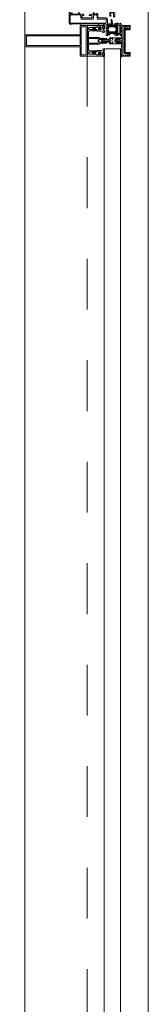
# Model space of a CAD drawing. Header units: millimetres. Extents: x -46954 to 169732, y -26853 to 94136.
# Tile 139 of 174: x 31087 to 31298, y 78585 to 80202. Entities that reach past the tile are written whole.
import ezdxf

# ---------------------------------------------------------------- set-up
doc = ezdxf.new("R2010")
doc.units = ezdxf.units.MM
doc.header["$LTSCALE"] = 400
doc.linetypes.add('STYLE_01', pattern=[0.416641, 0.208282, -0.208359])
doc.layers.add('mat-glas', color=140, linetype='Continuous', lineweight=15)
doc.layers.add('None', color=7, linetype='Continuous', lineweight=9)
doc.styles.get("Standard").update_dxf_attribs({"font": 'arial.ttf'})

# ---------------------------------------------------------------- blocks, each defined once
blk = doc.blocks.new('30010-0')
at = {"layer": 'None', "color": 8, "linetype": 'Continuous', "lineweight": 5}
for p, q in [((3, 20), (3, 22)), ((3, 11), (3, 18)), ((4, 6), (4, 22)), ((5, 6), (5, 22)), ((6, 18), (6, 22)), ((7, 20), (7, 22)), ((8, 21), (8, 22)), ((12, 21), (12, 22)), ((13, 20), (13, 22)), ((14, 6), (14, 22)), ((15, 6), (15, 22)), ((16, 6), (16, 22)), ((17, 20), (17, 22)), ((17, 13), (17, 17)), ((3, 6), (3, 9)), ((6, 6), (6, 11)), ((8, 6), (8, 7)), ((12, 6), (12, 7)), ((13, 6), (13, 8)), ((17, 6), (17, 9)), ((18, 14), (18, 16)), ((19, 14), (19, 16)), ((20, 14), (20, 16)), ((21, 14), (21, 16)), ((22, 15), (22, 16)), ((23, 15), (23, 16)), ((24, 14), (24, 16)), ((25, 15), (25, 16))]:
    blk.add_line(p, q, dxfattribs=at)
at = {"layer": 'None', "color": 8, "linetype": 'Continuous', "lineweight": 5, "flags": 128}
for points in [[(20, 22), (27, 22), (28, 23), (29, 24), (29, 37), (30, 38), (34, 38), (35, 38), (36, 39), (36, 39), (36, 40), (36, 40), (36, 40), (35, 40), (35, 40), (35, 43), (36, 44), (37, 44), (38, 45), (37, 45), (35, 45), (35, 50), (34, 52), (33, 52), (33, 48), (32, 47), (30, 47), (29, 48), (29, 63), (30, 64), (32, 64), (33, 63), (33, 61), (34, 61), (35, 62), (35, 68), (37, 68), (38, 69), (37, 70), (35, 70), (35, 80), (36, 80), (36, 80), (37, 80), (37, 81), (35, 81), (35, 83), (50, 83), (50, 81), (49, 81), (49, 80), (49, 80), (50, 80), (50, 79), (51, 79), (51, 79), (52, 79), (52, 80), (51, 80), (51, 81), (52, 81), (52, 83), (54, 83), (54, 81), (54, 81), (54, 80), (54, 80), (54, 79), (54, 79), (55, 79), (55, 83), (55, 84), (54, 85), (20, 85), (19, 84), (18, 83), (18, 82), (19, 82), (19, 66), (18, 66), (18, 65), (19, 65), (19, 37), (18, 37), (18, 36), (19, 36), (19, 25), (18, 24), (1, 24), (0, 24), (0, 22), (0, 22), (1, 21), (1, 21), (1, 18), (2, 18), (2, 18), (3, 19), (3, 20), (3, 20), (3, 20), (3, 20), (2, 20), (2, 20), (2, 22), (1, 22), (2, 22), (8, 22), (8, 23), (9, 22), (9, 22), (9, 22), (7, 21), (6, 20), (7, 20), (10, 21), (13, 20), (14, 20), (13, 21), (12, 21), (12, 21), (11, 22), (11, 22), (11, 22), (12, 23), (12, 22), (19, 22), (19, 22), (18, 22), (18, 20), (18, 20), (18, 20), (17, 20), (17, 20), (17, 20), (17, 19), (18, 18), (18, 18), (19, 18), (20, 21), (20, 21), (20, 22)], [(27, 65), (27, 46), (28, 45), (33, 45), (34, 44), (34, 40), (33, 39), (28, 39), (27, 38), (27, 25), (26, 24), (21, 24), (20, 25), (20, 82), (21, 83), (33, 83), (34, 82), (34, 67), (33, 66), (28, 66)], [(9, 7), (9, 7), (8, 6), (2, 6), (2, 8), (2, 9), (3, 9), (3, 9), (3, 9), (3, 10), (3, 11), (3, 18), (3, 19), (3, 20), (3, 20), (3, 20), (3, 20), (2, 20), (2, 20), (2, 22), (8, 22), (9, 22), (9, 22), (7, 20), (6, 19), (6, 18), (6, 11), (6, 9), (7, 8), (7, 6)], [(17, 5), (17, 2), (3, 2), (3, 5)]]:
    blk.add_lwpolyline(points, close=True, dxfattribs=at)
for points in [[(12, 7), (12, 6), (18, 6), (18, 8), (18, 9), (18, 9), (17, 9), (17, 9), (17, 9), (17, 10), (17, 11), (17, 13), (18, 14), (20, 14), (23, 15), (23, 15), (23, 15), (23, 14), (25, 15), (26, 15), (26, 16), (26, 16), (26, 16), (18, 16), (18, 17), (17, 18), (17, 19), (17, 20), (17, 20), (18, 20), (18, 20), (18, 20), (18, 22), (12, 22), (12, 22), (12, 22), (13, 20), (14, 19), (14, 18), (14, 11), (14, 9), (13, 8), (12, 7)], [(20, 6), (20, 7), (20, 7), (20, 8), (19, 11), (18, 11), (18, 11), (17, 10), (17, 9), (17, 9), (18, 9), (18, 9), (18, 9), (18, 9), (18, 7), (19, 7), (19, 6), (12, 6), (12, 6), (11, 6), (11, 7), (11, 7), (13, 8), (14, 9), (13, 9), (10, 8), (7, 9), (6, 9), (7, 8), (8, 7), (8, 7), (9, 7), (9, 7), (9, 6), (8, 6), (8, 6), (2, 6), (1, 7), (2, 7), (2, 9), (2, 9), (3, 9), (3, 9), (3, 9), (3, 10), (2, 11), (2, 11), (1, 11), (0, 8), (1, 7), (0, 7), (0, 6), (0, 5), (1, 5), (1, 5), (2, 4), (2, 2), (1, 2), (0, 1), (0, 0), (1, 0), (20, 0), (20, 0), (20, 1), (19, 2), (19, 2), (19, 4), (19, 5), (19, 5), (20, 5), (20, 5), (20, 6)]]:
    blk.add_lwpolyline(points, dxfattribs=at)
blk = doc.blocks.new('30009-0')
at = {"layer": 'None', "color": 8, "linetype": 'Continuous', "lineweight": 5, "flags": 128}
for points in [[(32, 24), (34, 24), (34, 23), (34, 22), (35, 22), (36, 22), (37, 22), (37, 23), (36, 23), (36, 26), (45, 26), (45, 23), (44, 23), (44, 22), (45, 22), (47, 22), (47, 64), (46, 65), (45, 65), (21, 65), (20, 64), (20, 56), (20, 56), (22, 56), (22, 57), (22, 59), (23, 59), (23, 61), (22, 61), (22, 61), (22, 63), (22, 64), (27, 64), (28, 63), (28, 61), (27, 61), (26, 61), (26, 59), (28, 59), (28, 46), (28, 46), (28, 45), (28, 32), (22, 32), (22, 34), (22, 34), (20, 34), (20, 34), (20, 32), (12, 32), (11, 32), (11, 31), (12, 30), (13, 30), (13, 31), (16, 31), (17, 30), (17, 26), (16, 25), (16, 25), (11, 25), (11, 26), (11, 26), (10, 25), (10, 24), (10, 24), (11, 24), (12, 23), (12, 23), (12, 22), (13, 20), (13, 19), (14, 19), (15, 20), (15, 21), (15, 21), (14, 21), (14, 21), (14, 22), (14, 22), (13, 23), (13, 23), (13, 24), (19, 24), (20, 24), (20, 24), (20, 23), (20, 23), (19, 22), (18, 21), (18, 21), (22, 22), (25, 21), (25, 21), (24, 22), (23, 23), (23, 23), (23, 23), (23, 23), (23, 24), (23, 24), (24, 24), (30, 24), (30, 23), (30, 23), (29, 22), (28, 21), (28, 20), (29, 19), (30, 19), (30, 20), (31, 22), (31, 23), (31, 23), (32, 24)], [(20, 23), (20, 24), (20, 24), (14, 24), (14, 22), (14, 22), (14, 21), (14, 21), (15, 21), (15, 21), (14, 19), (14, 12), (15, 11), (15, 10), (15, 10), (14, 10), (14, 10), (14, 10), (14, 10), (14, 8), (20, 8), (20, 8), (20, 8), (18, 10), (18, 8), (18, 10), (18, 11), (17, 12), (17, 20), (17, 21), (18, 21), (20, 23)], [(23, 23), (23, 24), (23, 24), (29, 24), (29, 22), (29, 22), (29, 21), (29, 21), (28, 21), (28, 21), (29, 19), (29, 12), (28, 11), (28, 10), (28, 10), (29, 10), (29, 10), (29, 10), (29, 10), (29, 8), (23, 8), (23, 8), (23, 8), (25, 10), (25, 8), (25, 10), (26, 11), (26, 12), (26, 20), (26, 21), (25, 21), (23, 23)], [(11, 8), (9, 8), (8, 8), (2, 8), (2, 8), (2, 7), (3, 6), (3, 6), (3, 7), (6, 7), (7, 6), (7, 2), (6, 2), (2, 2), (2, 2), (1, 2), (0, 1), (0, 1), (1, 0), (31, 0), (32, 1), (32, 8), (31, 8), (31, 9), (31, 9), (30, 12), (30, 12), (29, 12), (28, 11), (28, 10), (29, 10), (29, 10), (29, 10), (29, 10), (30, 9), (30, 8), (30, 8), (24, 8), (23, 7), (23, 8), (23, 8), (23, 8), (24, 9), (25, 10), (25, 10), (22, 9), (18, 10), (18, 10), (19, 9), (20, 9), (20, 9), (20, 8), (20, 8), (20, 8), (20, 7), (19, 8), (13, 8), (13, 8), (13, 9), (14, 10), (14, 10), (14, 10), (14, 10), (15, 10), (15, 11), (14, 12), (13, 12), (13, 12), (12, 9), (12, 9), (12, 8), (11, 8)], [(8, 2), (8, 6), (30, 6), (30, 2), (8, 2)]]:
    blk.add_lwpolyline(points, dxfattribs=at)
blk.add_lwpolyline([(30, 32), (30, 63), (31, 64), (44, 64), (45, 63), (45, 28), (44, 27), (35, 27), (34, 26), (33, 25), (19, 25), (18, 26), (18, 29), (19, 30), (28, 30), (29, 31)], close=True, dxfattribs=at)
blk = doc.blocks.new('*U439')
at = {"layer": 'None', "color": 4, "linetype": 'Continuous', "lineweight": 15}
blk.add_line((48719.1, -35284.5), (48720.1, -35283.5), dxfattribs=at)
at = {"layer": 'None', "color": 7}
for name, p in [('30010-0', (48655.1, -35310.5)), ('30009-0', (48685.1, -35300.5))]:
    blk.add_blockref(name, p, dxfattribs=at)
blk = doc.blocks.new('*U440')
at = {"layer": 'None', "color": 8, "lineweight": 5, "flags": 128}
for points in [[(48671.4, -35271.3), (48671.4, -35255.5), (48669.5, -35255.5), (48623.3, -35255.5), (48621.4, -35255.5), (48621.4, -35271.3), (48624.3, -35271.3), (48624.3, -35266.7), (48623.8, -35266.7), (48623.8, -35265.3), (48624.3, -35265.3), (48624.3, -35263.4), (48624.5, -35263.2), (48624.5, -35259), (48624.5, -35259, -0.414214), (48626.2, -35257.3), (48626.2, -35257.3), (48626.2, -35257.3, -0.414214), (48627.9, -35259), (48627.9, -35263.2), (48628.2, -35263.4), (48628.2, -35265.3), (48628.7, -35265.3), (48628.7, -35266.7), (48628.2, -35266.7), (48628.2, -35271.3), (48630.1, -35271.3), (48630.1, -35258.5), (48630.1, -35258.5, -0.414214), (48631.3, -35257.3), (48631.3, -35257.3), (48639.8, -35257.3), (48639.8, -35257.3, -0.414214), (48641, -35258.5), (48641, -35275.5), (48642.5, -35275.5), (48642.5, -35278.3), (48642.1, -35278.7), (48642.5, -35279.1), (48642.5, -35279.7), (48642.1, -35280.1), (48642.5, -35280.5), (48642.5, -35281.1), (48642.1, -35281.5), (48642.5, -35282.5), (48642.5, -35287.3), (48644.2, -35287.3), (48644.2, -35276.5), (48644.2, -35276.5, -0.414214), (48646.4, -35274.3), (48646.4, -35274.3), (48646.4, -35274.3, -0.414214), (48648.6, -35276.5), (48648.6, -35287.3), (48650.3, -35287.3), (48650.3, -35282.5), (48650.7, -35281.5), (48650.3, -35281.1), (48650.3, -35280.5), (48650.7, -35280.1), (48650.3, -35279.7), (48650.3, -35279.1), (48650.7, -35278.7), (48650.3, -35278.3), (48650.3, -35275.5), (48651.7, -35275.5), (48651.7, -35258.5), (48651.7, -35258.5, -0.414214), (48652.9, -35257.3), (48652.9, -35257.3), (48661.5, -35257.3), (48661.5, -35257.3, -0.414214), (48662.7, -35258.5), (48662.7, -35271.3), (48664.6, -35271.3), (48664.6, -35266.7), (48664.1, -35266.7), (48664.1, -35265.3), (48664.6, -35265.3), (48664.6, -35263.4), (48664.8, -35263.2), (48664.8, -35259), (48664.8, -35259, -0.414214), (48666.5, -35257.3), (48666.5, -35257.3), (48666.6, -35257.3, -0.414214), (48668.3, -35259), (48668.3, -35263.2), (48668.5, -35263.4), (48668.5, -35265.3), (48669, -35265.3), (48669, -35266.7), (48668.5, -35266.7), (48668.5, -35271.3)], [(48631.6, -35283.5), (48631.6, -35283.5, 0.390793), (48633.1, -35282.2), (48633.1, -35282.2, 0.390793), (48632, -35280.5), (48632, -35280.5, -0.352623), (48630.4, -35278.6), (48630.4, -35271.8), (48630.4, -35271.8, 0.414214), (48630.1, -35271.5), (48628.8, -35271.5), (48628.3, -35271.7), (48628.3, -35271.7, -0.520293), (48628, -35271.5), (48628, -35268.8), (48628.2, -35268.7), (48628.2, -35266.7), (48628.2, -35266.7, -0.577863), (48628.2, -35266.4), (48628.3, -35266.4), (48628.3, -35266.4, 0.366605), (48628.6, -35266.2), (48628.6, -35266.2, 0.366605), (48628.4, -35265.8), (48628.4, -35265.8, -0.130834), (48627.1, -35264.8), (48627.1, -35264.8, 0.439074), (48625.7, -35264.8), (48625.7, -35264.8, -0.133252), (48624.3, -35265.8), (48624.3, -35265.8, 0.366605), (48624.1, -35266.2), (48624.1, -35266.2, 0.366605), (48624.4, -35266.4), (48624.5, -35266.4), (48624.5, -35266.4, -0.577455), (48624.6, -35266.7), (48624.6, -35268.7), (48624.7, -35268.8), (48624.7, -35271.5), (48624.7, -35271.5, -0.52048), (48624.5, -35271.7), (48623.9, -35271.5), (48621.7, -35271.5), (48621.7, -35271.5, 0.414214), (48621.4, -35271.8), (48621.4, -35279.6), (48621.4, -35279.6, -0.255976), (48620.5, -35281.3), (48620.5, -35281.3, 0.749676), (48621.1, -35283.5), (48625.2, -35283.5), (48625.2, -35283.5, 0.414214), (48627.2, -35281.5), (48627.2, -35281.5, -0.402808), (48627.7, -35281), (48627.7, -35281, -0.402808), (48628.2, -35281.5), (48628.2, -35281.5, 0.233259), (48628.4, -35281.8), (48631.8, -35282.3), (48631.8, -35282.3, -0.419014), (48631.9, -35282.4), (48631.9, -35282.4, -0.419014), (48631.8, -35282.5), (48630.4, -35282.5), (48630.4, -35282.5, 0.414214), (48629.9, -35283), (48629.9, -35283, 0.414214), (48630.4, -35283.5)], [(48623.4, -35274.6), (48623.4, -35274.6, -0.414214), (48624.2, -35273.7), (48624.2, -35273.7, -0.414214), (48625.1, -35274.6), (48625.1, -35277.5), (48625.1, -35277.5, -0.414214), (48624.2, -35278.3), (48624.2, -35278.3, -0.414214), (48623.4, -35277.5)], [(48625.4, -35266.5, -0.29188), (48625.6, -35266), (48626.1, -35265.6), (48626.1, -35265.6, -0.344328), (48626.7, -35265.6), (48627.2, -35266), (48627.2, -35266, -0.29188), (48627.4, -35266.5), (48627, -35268.2), (48627, -35268.2, -0.348796), (48626.4, -35268.7), (48626.4, -35268.7, -0.348796), (48625.8, -35268.2), (48625.4, -35266.5)], [(48627.5, -35278.3, -0.414214), (48626.7, -35277.5), (48626.7, -35274.6), (48626.7, -35274.6, -0.414214), (48627.5, -35273.7), (48627.5, -35273.7, -0.414214), (48628.4, -35274.6), (48628.4, -35277.5), (48628.4, -35277.5, -0.414214), (48627.5, -35278.3)], [(48661.2, -35283.5), (48661.2, -35283.5, -0.390793), (48659.6, -35282.2), (48659.6, -35282.2, -0.390793), (48660.8, -35280.5), (48660.8, -35280.5, 0.352623), (48662.4, -35278.6), (48662.4, -35271.8), (48662.4, -35271.8, -0.414214), (48662.7, -35271.5), (48663.9, -35271.5), (48664.5, -35271.7), (48664.5, -35271.7, 0.520293), (48664.7, -35271.5), (48664.7, -35268.8), (48664.6, -35268.7), (48664.6, -35266.7), (48664.6, -35266.7, 0.577863), (48664.5, -35266.4), (48664.4, -35266.4), (48664.4, -35266.4, -0.366605), (48664.1, -35266.2), (48664.1, -35266.2, -0.366605), (48664.3, -35265.8), (48664.3, -35265.8, 0.130834), (48665.6, -35264.8), (48665.6, -35264.8, -0.439074), (48667.1, -35264.8), (48667.1, -35264.8, 0.133252), (48668.4, -35265.8), (48668.4, -35265.8, -0.366605), (48668.6, -35266.2), (48668.6, -35266.2, -0.366605), (48668.3, -35266.4), (48668.2, -35266.4), (48668.2, -35266.4, 0.577455), (48668.2, -35266.7), (48668.2, -35268.7), (48668, -35268.8), (48668, -35271.5), (48668, -35271.5, 0.52048), (48668.3, -35271.7), (48668.8, -35271.5), (48671.1, -35271.5), (48671.1, -35271.5, -0.414214), (48671.4, -35271.8), (48671.4, -35279.6), (48671.4, -35279.6, 0.255976), (48672.3, -35281.3), (48672.3, -35281.3, -0.749676), (48671.7, -35283.5), (48667.6, -35283.5), (48667.6, -35283.5, -0.414214), (48665.6, -35281.5), (48665.6, -35281.5, 0.402808), (48665.1, -35281), (48665.1, -35281, 0.402808), (48664.6, -35281.5), (48664.6, -35281.5, -0.233259), (48664.4, -35281.8), (48661, -35282.3), (48661, -35282.3, 0.419014), (48660.9, -35282.4), (48660.9, -35282.4, 0.419014), (48661, -35282.5), (48662.4, -35282.5), (48662.4, -35282.5, -0.414214), (48662.9, -35283), (48662.9, -35283, -0.414214), (48662.4, -35283.5)], [(48665.2, -35278.3, 0.414214), (48666.1, -35277.5), (48666.1, -35274.6), (48666.1, -35274.6, 0.414214), (48665.2, -35273.7), (48665.2, -35273.7, 0.414214), (48664.4, -35274.6), (48664.4, -35277.5), (48664.4, -35277.5, 0.414214), (48665.2, -35278.3)], [(48667.4, -35266.5, 0.29188), (48667.2, -35266), (48666.7, -35265.6), (48666.7, -35265.6, 0.344328), (48666.1, -35265.6), (48665.6, -35266), (48665.6, -35266, 0.29188), (48665.4, -35266.5), (48665.8, -35268.2), (48665.8, -35268.2, 0.348796), (48666.4, -35268.7), (48666.4, -35268.7, 0.348796), (48667, -35268.2), (48667.4, -35266.5)], [(48669.4, -35274.6), (48669.4, -35274.6, 0.414214), (48668.5, -35273.7), (48668.5, -35273.7, 0.414214), (48667.7, -35274.6), (48667.7, -35277.5), (48667.7, -35277.5, 0.414214), (48668.5, -35278.3), (48668.5, -35278.3, 0.414214), (48669.4, -35277.5)], [(48625.6, -35280.5), (48625.6, -35280.5, -0.552342), (48626.2, -35281.7), (48626.2, -35281.7, -0.263556), (48624.5, -35282.7), (48621, -35282.7), (48621, -35282.7, -0.437017), (48620.7, -35282.4), (48620.7, -35282.4, -0.437017), (48621.1, -35282.1), (48621.1, -35282.1, 0.396568), (48622.7, -35280.8), (48622.7, -35280.8, -0.418874), (48623.2, -35280.3)], [(48667.2, -35280.5), (48667.2, -35280.5, 0.552342), (48666.6, -35281.7), (48666.6, -35281.7, 0.263556), (48668.3, -35282.7), (48671.8, -35282.7), (48671.8, -35282.7, 0.437017), (48672.1, -35282.4), (48672.1, -35282.4, 0.437017), (48671.7, -35282.1), (48671.7, -35282.1, -0.396568), (48670.1, -35280.8), (48670.1, -35280.8, 0.418874), (48669.6, -35280.3)]]:
    blk.add_lwpolyline(points, format="xyb", close=True, dxfattribs=at)
blk.add_lwpolyline([(48650.4, -35257.3), (48650.4, -35273), (48642.4, -35273), (48642.4, -35257.3)], close=True, dxfattribs=at)
blk = doc.blocks.new('*U441')
at = {"layer": 'None', "color": 7}
blk.add_blockref('*U440', (0, 0), dxfattribs=at)
blk = doc.blocks.new('*U442')
at = {"layer": 'None', "color": 8, "linetype": 'Continuous', "lineweight": 5, "flags": 128}
for points in [[(48636.4, -35153.5), (48656.4, -35153.5), (48656.4, -35243.5), (48671.4, -35243.5), (48671.4, -35255.5), (48621.4, -35255.5), (48621.4, -35243.5), (48636.4, -35243.5)], [(48638.4, -35155.5), (48638.4, -35243.5), (48654.4, -35243.5), (48654.4, -35155.5)], [(48654.4, -35245.5), (48638.4, -35245.5), (48623.4, -35245.5), (48623.4, -35253.5), (48669.4, -35253.5), (48669.4, -35245.5)]]:
    blk.add_lwpolyline(points, close=True, dxfattribs=at)
blk = doc.blocks.new('*U443')
at = {"layer": 'None', "color": 7}
for name in ['*U442', '*U441']:
    blk.add_blockref(name, (0, 0), dxfattribs=at)
blk = doc.blocks.new('*U444')
at = {"layer": 'None', "color": 8, "linetype": 'Continuous', "lineweight": 5}
for p, q in [((48622.4, -35313.6), (48623.4, -35317.6)), ((48644.4, -35313.6), (48622.4, -35313.6)), ((48623.4, -35317.6), (48622.4, -35318.6)), ((48622.4, -35318.6), (48623.4, -35320.6)), ((48623.4, -35320.6), (48624.4, -35321.6)), ((48624.4, -35321.6), (48624.4, -35323.6)), ((48624.4, -35323.6), (48625.4, -35323.6)), ((48625.4, -35316.6), (48626.4, -35315.6)), ((48625.4, -35322.6), (48625.4, -35316.6)), ((48625.4, -35323.6), (48625.4, -35322.6)), ((48626.4, -35315.6), (48666.4, -35315.6)), ((48646.4, -35311.6), (48644.4, -35312.6)), ((48644.4, -35312.6), (48644.4, -35313.6)), ((48647.4, -35312.6), (48646.4, -35311.6)), ((48647.4, -35313.6), (48647.4, -35312.6)), ((48669.4, -35313.6), (48647.4, -35313.6)), ((48666.4, -35315.6), (48666.4, -35316.6)), ((48666.4, -35316.6), (48666.4, -35322.6)), ((48666.4, -35322.6), (48666.4, -35323.6)), ((48666.4, -35323.6), (48667.4, -35323.6)), ((48667.4, -35323.6), (48668.4, -35321.6)), ((48668.4, -35317.6), (48669.4, -35313.6)), ((48669.4, -35318.6), (48668.4, -35317.6)), ((48668.4, -35320.6), (48669.4, -35318.6)), ((48668.4, -35321.6), (48668.4, -35320.6))]:
    blk.add_line(p, q, dxfattribs=at)
at = {"layer": 'None', "color": 8, "linetype": 'Continuous', "lineweight": 5, "flags": 128}
blk.add_lwpolyline([(48669.4, -35313.6), (48647.4, -35313.6), (48647.4, -35312.6), (48646.4, -35311.6), (48644.4, -35312.6), (48644.4, -35313.6), (48622.4, -35313.6), (48623.4, -35317.6), (48623.4, -35317.6), (48623.4, -35317.6), (48622.4, -35318.6), (48622.4, -35318.6), (48623.4, -35320.6), (48624.4, -35321.6), (48624.4, -35323.6), (48625.4, -35323.6), (48625.4, -35323.6), (48625.4, -35322.6), (48625.4, -35316.6), (48626.4, -35315.6), (48666.4, -35315.6), (48666.4, -35316.6), (48666.4, -35322.6), (48666.4, -35323.6), (48667.4, -35323.6), (48667.4, -35323.6), (48668.4, -35321.6), (48668.4, -35320.6), (48669.4, -35318.6), (48669.4, -35318.6), (48668.4, -35317.6), (48668.4, -35317.6), (48668.4, -35317.6)], close=True, dxfattribs=at)
at = {"layer": 'None', "color": 0, "flags": 1}
blk.add_attdef('GRUPPE', (48622.4, -35331.3), '', height=4.23, dxfattribs=at)
blk = doc.blocks.new('*U445')
at = {"layer": 'None', "color": 8, "linetype": 'Continuous', "lineweight": 5}
for p, q in [((48646.4, -35278.6), (48645.4, -35279.6)), ((48647.4, -35279.6), (48646.4, -35278.6)), ((48643.4, -35291.6), (48641.4, -35291.6)), ((48641.4, -35291.6), (48641.4, -35308.6)), ((48642.4, -35293.6), (48643.4, -35293.6)), ((48642.4, -35296.6), (48642.4, -35293.6)), ((48644.4, -35290.6), (48643.4, -35291.6)), ((48643.4, -35293.6), (48645.4, -35293.6)), ((48645.4, -35279.6), (48644.4, -35280.6)), ((48644.4, -35280.6), (48644.4, -35281.6)), ((48644.4, -35281.6), (48644.4, -35283.6)), ((48644.4, -35283.6), (48644.4, -35284.6)), ((48644.4, -35284.6), (48644.4, -35286.6)), ((48644.4, -35286.6), (48644.4, -35288.6)), ((48644.4, -35288.6), (48644.4, -35289.6)), ((48644.4, -35289.6), (48644.4, -35290.6)), ((48645.4, -35280.6), (48646.4, -35279.6)), ((48645.4, -35282.6), (48645.4, -35280.6)), ((48645.4, -35283.6), (48645.4, -35282.6)), ((48645.4, -35284.6), (48645.4, -35283.6)), ((48645.4, -35286.6), (48645.4, -35284.6)), ((48645.4, -35288.6), (48645.4, -35286.6)), ((48645.4, -35290.6), (48645.4, -35288.6)), ((48646.4, -35291.6), (48645.4, -35290.6)), ((48645.4, -35293.6), (48646.4, -35292.6)), ((48646.4, -35279.6), (48647.4, -35280.6)), ((48647.4, -35290.6), (48646.4, -35291.6)), ((48646.4, -35292.6), (48648.4, -35293.6)), ((48648.4, -35280.6), (48647.4, -35279.6)), ((48647.4, -35280.6), (48647.4, -35282.6)), ((48647.4, -35282.6), (48647.4, -35283.6)), ((48647.4, -35283.6), (48647.4, -35284.6)), ((48647.4, -35284.6), (48647.4, -35286.6)), ((48647.4, -35286.6), (48647.4, -35287.6)), ((48647.4, -35287.6), (48647.4, -35288.6)), ((48647.4, -35288.6), (48647.4, -35290.6)), ((48648.4, -35281.6), (48648.4, -35280.6)), ((48648.4, -35283.6), (48648.4, -35281.6)), ((48648.4, -35284.6), (48648.4, -35283.6)), ((48648.4, -35286.6), (48648.4, -35284.6)), ((48648.4, -35288.6), (48648.4, -35286.6)), ((48648.4, -35289.6), (48648.4, -35288.6)), ((48648.4, -35290.6), (48648.4, -35289.6)), ((48649.4, -35291.6), (48648.4, -35290.6)), ((48648.4, -35293.6), (48649.4, -35293.6)), ((48651.4, -35291.6), (48649.4, -35291.6)), ((48649.4, -35293.6), (48650.4, -35293.6)), ((48650.4, -35293.6), (48650.4, -35296.6)), ((48651.4, -35308.6), (48651.4, -35291.6)), ((48641.4, -35308.6), (48641.4, -35309.6)), ((48641.4, -35309.6), (48642.4, -35309.6)), ((48643.4, -35297.6), (48642.4, -35296.6)), ((48642.4, -35303.6), (48643.4, -35302.6)), ((48642.4, -35307.6), (48642.4, -35303.6)), ((48643.4, -35307.6), (48642.4, -35307.6)), ((48642.4, -35309.6), (48643.4, -35309.6)), ((48643.4, -35296.6), (48643.4, -35297.6)), ((48644.4, -35296.6), (48643.4, -35296.6)), ((48643.4, -35302.6), (48645.4, -35300.6)), ((48643.4, -35308.6), (48643.4, -35307.6)), ((48643.4, -35309.6), (48643.4, -35308.6)), ((48646.4, -35295.6), (48644.4, -35296.6)), ((48645.4, -35300.6), (48647.4, -35300.6)), ((48648.4, -35296.6), (48646.4, -35295.6)), ((48647.4, -35300.6), (48649.4, -35302.6)), ((48649.4, -35296.6), (48648.4, -35296.6)), ((48649.4, -35297.6), (48649.4, -35296.6)), ((48650.4, -35296.6), (48649.4, -35297.6)), ((48649.4, -35302.6), (48650.4, -35303.6)), ((48649.4, -35307.6), (48649.4, -35308.6)), ((48650.4, -35307.6), (48649.4, -35307.6)), ((48649.4, -35308.6), (48649.4, -35309.6)), ((48649.4, -35309.6), (48650.4, -35309.6)), ((48650.4, -35303.6), (48650.4, -35307.6)), ((48650.4, -35309.6), (48651.4, -35309.6)), ((48651.4, -35309.6), (48651.4, -35308.6))]:
    blk.add_line(p, q, dxfattribs=at)
at = {"layer": 'None', "color": 8, "linetype": 'Continuous', "lineweight": 5, "flags": 128}
for points in [[(48641.4, -35291.6), (48641.4, -35308.6), (48641.4, -35309.6), (48642.4, -35309.6), (48643.4, -35309.6), (48643.4, -35308.6), (48643.4, -35307.6), (48643.4, -35307.6), (48642.4, -35307.6), (48642.4, -35303.6), (48643.4, -35302.6), (48645.4, -35300.6), (48647.4, -35300.6), (48649.4, -35302.6), (48650.4, -35303.6), (48650.4, -35307.6), (48649.4, -35307.6), (48649.4, -35307.6), (48649.4, -35308.6), (48649.4, -35309.6), (48650.4, -35309.6), (48651.4, -35309.6), (48651.4, -35308.6), (48651.4, -35291.6), (48649.4, -35291.6), (48648.4, -35290.6), (48648.4, -35289.6), (48648.4, -35288.6), (48648.4, -35286.6), (48648.4, -35284.6), (48648.4, -35284.6), (48648.4, -35284.6), (48648.4, -35283.6), (48648.4, -35281.6), (48648.4, -35280.6), (48647.4, -35279.6), (48647.4, -35279.6), (48646.4, -35278.6), (48645.4, -35279.6), (48645.4, -35279.6), (48644.4, -35280.6), (48644.4, -35281.6), (48644.4, -35283.6), (48644.4, -35284.6), (48644.4, -35284.6), (48644.4, -35284.6), (48644.4, -35286.6), (48644.4, -35288.6), (48644.4, -35289.6), (48644.4, -35290.6), (48643.4, -35291.6)], [(48649.4, -35293.6), (48650.4, -35293.6), (48650.4, -35296.6), (48649.4, -35297.6), (48649.4, -35297.6), (48649.4, -35296.6), (48648.4, -35296.6), (48646.4, -35295.6), (48644.4, -35296.6), (48643.4, -35296.6), (48643.4, -35297.6), (48642.4, -35296.6), (48642.4, -35293.6), (48643.4, -35293.6), (48645.4, -35293.6), (48646.4, -35292.6), (48648.4, -35293.6)]]:
    blk.add_lwpolyline(points, close=True, dxfattribs=at)
blk.add_lwpolyline([(48647.4, -35290.6), (48646.4, -35291.6), (48645.4, -35290.6), (48645.4, -35288.6), (48645.4, -35288.6), (48645.4, -35286.6), (48645.4, -35284.6), (48645.4, -35283.6), (48645.4, -35283.6), (48645.4, -35282.6), (48645.4, -35282.6), (48645.4, -35280.6), (48646.4, -35279.6), (48647.4, -35280.6), (48647.4, -35282.6), (48647.4, -35282.6), (48647.4, -35283.6), (48647.4, -35283.6), (48647.4, -35284.6), (48647.4, -35286.6), (48647.4, -35287.6), (48647.4, -35287.6), (48647.4, -35288.6), (48647.4, -35288.6), (48647.4, -35290.6)], dxfattribs=at)
at = {"layer": 'None', "color": 0, "flags": 1}
blk.add_attdef('GRUPPE', (48641.4, -35317.3), '', height=4.23, dxfattribs=at)
blk = doc.blocks.new('*U446')
at = {"layer": 'None', "color": 8, "linetype": 'Continuous', "lineweight": 5}
for p, q in [((48619.4, -35310.6), (48621.4, -35310.6)), ((48619.4, -35311.6), (48619.4, -35310.6)), ((48621.4, -35310.6), (48622.4, -35311.6)), ((48623.4, -35311.6), (48624.4, -35310.6)), ((48624.4, -35310.6), (48625.4, -35311.6)), ((48625.4, -35311.6), (48626.4, -35310.6)), ((48626.4, -35310.6), (48627.4, -35311.6)), ((48627.4, -35311.6), (48628.4, -35310.6)), ((48628.4, -35310.6), (48629.4, -35310.6)), ((48629.4, -35310.6), (48629.4, -35311.6)), ((48630.4, -35310.6), (48631.4, -35310.6)), ((48630.4, -35311.6), (48630.4, -35310.6)), ((48631.4, -35310.6), (48631.4, -35311.6)), ((48632.4, -35310.6), (48633.4, -35310.6)), ((48632.4, -35311.6), (48632.4, -35310.6)), ((48633.4, -35310.6), (48635.4, -35311.6)), ((48642.4, -35305.6), (48643.4, -35305.6)), ((48643.4, -35306.6), (48642.4, -35305.6)), ((48643.4, -35305.6), (48645.4, -35302.6)), ((48644.4, -35306.6), (48643.4, -35306.6)), ((48643.4, -35310.6), (48644.4, -35308.6)), ((48643.4, -35311.6), (48643.4, -35310.6)), ((48644.4, -35308.6), (48644.4, -35306.6)), ((48645.4, -35302.6), (48646.4, -35302.6)), ((48646.4, -35303.6), (48645.4, -35304.6)), ((48645.4, -35304.6), (48645.4, -35308.6)), ((48645.4, -35308.6), (48646.4, -35309.6)), ((48646.4, -35302.6), (48647.4, -35302.6)), ((48647.4, -35304.6), (48646.4, -35303.6)), ((48646.4, -35309.6), (48647.4, -35308.6)), ((48647.4, -35302.6), (48649.4, -35305.6)), ((48647.4, -35308.6), (48647.4, -35304.6)), ((48648.4, -35306.6), (48648.4, -35308.6)), ((48649.4, -35306.6), (48648.4, -35306.6)), ((48648.4, -35308.6), (48649.4, -35310.6)), ((48650.4, -35305.6), (48649.4, -35306.6)), ((48649.4, -35305.6), (48650.4, -35305.6)), ((48649.4, -35310.6), (48649.4, -35311.6)), ((48657.4, -35311.6), (48659.4, -35310.6)), ((48659.4, -35310.6), (48660.4, -35310.6)), ((48660.4, -35310.6), (48660.4, -35311.6)), ((48661.4, -35310.6), (48662.4, -35310.6)), ((48661.4, -35311.6), (48661.4, -35310.6)), ((48662.4, -35310.6), (48662.4, -35311.6)), ((48663.4, -35310.6), (48664.4, -35310.6)), ((48663.4, -35311.6), (48663.4, -35310.6)), ((48664.4, -35310.6), (48665.4, -35311.6)), ((48665.4, -35311.6), (48666.4, -35310.6)), ((48666.4, -35310.6), (48667.4, -35311.6)), ((48667.4, -35311.6), (48668.4, -35310.6)), ((48668.4, -35310.6), (48669.4, -35311.6)), ((48669.4, -35311.6), (48671.4, -35310.6)), ((48671.4, -35310.6), (48673.4, -35310.6)), ((48673.4, -35310.6), (48673.4, -35311.6)), ((48620.4, -35311.6), (48619.4, -35311.6)), ((48621.4, -35312.6), (48620.4, -35311.6)), ((48621.4, -35313.6), (48621.4, -35312.6)), ((48644.4, -35313.6), (48621.4, -35313.6)), ((48622.4, -35311.6), (48623.4, -35311.6)), ((48629.4, -35311.6), (48630.4, -35311.6)), ((48631.4, -35311.6), (48632.4, -35311.6)), ((48635.4, -35311.6), (48641.4, -35311.6)), ((48641.4, -35311.6), (48643.4, -35311.6)), ((48645.4, -35312.6), (48644.4, -35313.6)), ((48646.4, -35311.6), (48645.4, -35312.6)), ((48647.4, -35312.6), (48646.4, -35311.6)), ((48648.4, -35313.6), (48647.4, -35312.6)), ((48671.4, -35313.6), (48648.4, -35313.6)), ((48649.4, -35311.6), (48651.4, -35311.6)), ((48651.4, -35311.6), (48657.4, -35311.6)), ((48660.4, -35311.6), (48661.4, -35311.6)), ((48662.4, -35311.6), (48663.4, -35311.6)), ((48672.4, -35311.6), (48671.4, -35313.6)), ((48673.4, -35311.6), (48672.4, -35311.6))]:
    blk.add_line(p, q, dxfattribs=at)
at = {"layer": 'None', "color": 8, "linetype": 'Continuous', "lineweight": 5, "flags": 128}
blk.add_lwpolyline([(48621.4, -35313.6), (48621.4, -35312.6), (48620.4, -35311.6), (48619.4, -35311.6), (48619.4, -35310.6), (48619.4, -35310.6), (48619.4, -35310.6), (48619.4, -35310.6), (48619.4, -35310.6), (48619.4, -35310.6), (48621.4, -35310.6), (48622.4, -35311.6), (48623.4, -35311.6), (48624.4, -35310.6), (48624.4, -35310.6), (48624.4, -35310.6), (48624.4, -35310.6), (48624.4, -35310.6), (48625.4, -35311.6), (48625.4, -35311.6), (48625.4, -35311.6), (48625.4, -35311.6), (48625.4, -35311.6), (48626.4, -35310.6), (48626.4, -35310.6), (48626.4, -35310.6), (48626.4, -35310.6), (48626.4, -35310.6), (48627.4, -35311.6), (48627.4, -35311.6), (48627.4, -35311.6), (48627.4, -35311.6), (48628.4, -35310.6), (48628.4, -35310.6), (48628.4, -35310.6), (48628.4, -35310.6), (48629.4, -35310.6), (48629.4, -35311.6), (48629.4, -35311.6), (48630.4, -35311.6), (48630.4, -35311.6), (48630.4, -35310.6), (48630.4, -35310.6), (48630.4, -35310.6), (48631.4, -35310.6), (48631.4, -35310.6), (48631.4, -35311.6), (48631.4, -35311.6), (48632.4, -35311.6), (48632.4, -35311.6), (48632.4, -35311.6), (48632.4, -35310.6), (48632.4, -35310.6), (48633.4, -35310.6), (48633.4, -35310.6), (48633.4, -35310.6), (48633.4, -35310.6), (48635.4, -35311.6), (48641.4, -35311.6), (48643.4, -35311.6), (48643.4, -35310.6), (48644.4, -35308.6), (48644.4, -35306.6), (48644.4, -35306.6), (48644.4, -35306.6), (48643.4, -35306.6), (48643.4, -35306.6), (48642.4, -35305.6), (48643.4, -35305.6), (48645.4, -35302.6), (48646.4, -35302.6), (48647.4, -35302.6), (48649.4, -35305.6), (48650.4, -35305.6), (48649.4, -35306.6), (48649.4, -35306.6), (48648.4, -35306.6), (48648.4, -35306.6), (48648.4, -35306.6), (48648.4, -35308.6), (48649.4, -35310.6), (48649.4, -35311.6), (48651.4, -35311.6), (48657.4, -35311.6), (48659.4, -35310.6), (48659.4, -35310.6), (48659.4, -35310.6), (48659.4, -35310.6), (48660.4, -35310.6), (48660.4, -35310.6), (48660.4, -35311.6), (48660.4, -35311.6), (48660.4, -35311.6), (48661.4, -35311.6), (48661.4, -35310.6), (48661.4, -35310.6), (48662.4, -35310.6), (48662.4, -35310.6), (48662.4, -35310.6), (48662.4, -35311.6), (48662.4, -35311.6), (48663.4, -35311.6), (48663.4, -35311.6), (48663.4, -35310.6), (48664.4, -35310.6), (48664.4, -35310.6), (48664.4, -35310.6), (48664.4, -35310.6), (48665.4, -35311.6), (48665.4, -35311.6), (48665.4, -35311.6), (48665.4, -35311.6), (48665.4, -35311.6), (48666.4, -35310.6), (48666.4, -35310.6), (48666.4, -35310.6), (48666.4, -35310.6), (48666.4, -35310.6), (48667.4, -35311.6), (48667.4, -35311.6), (48667.4, -35311.6), (48667.4, -35311.6), (48667.4, -35311.6), (48668.4, -35310.6), (48668.4, -35310.6), (48668.4, -35310.6), (48668.4, -35310.6), (48668.4, -35310.6), (48669.4, -35311.6), (48669.4, -35311.6), (48671.4, -35310.6), (48673.4, -35310.6), (48673.4, -35310.6), (48673.4, -35310.6), (48673.4, -35310.6), (48673.4, -35310.6), (48673.4, -35310.6), (48673.4, -35311.6), (48672.4, -35311.6), (48671.4, -35313.6), (48648.4, -35313.6), (48648.4, -35313.6), (48647.4, -35312.6), (48646.4, -35311.6), (48645.4, -35312.6), (48644.4, -35313.6), (48644.4, -35313.6), (48621.4, -35313.6)], dxfattribs=at)
blk.add_lwpolyline([(48647.4, -35304.6), (48646.4, -35303.6), (48645.4, -35304.6), (48645.4, -35308.6), (48646.4, -35309.6), (48647.4, -35308.6)], close=True, dxfattribs=at)
at = {"layer": 'None', "color": 0, "flags": 1}
blk.add_attdef('GRUPPE', (48619.4, -35321.3), '', height=4.23, dxfattribs=at)
blk = doc.blocks.new('*U447')
at = {"layer": 'None', "color": 8, "linetype": 'Continuous', "lineweight": 5}
for p, q in [((48621.4, -35325.6), (48621.4, -35313.6)), ((48621.4, -35313.6), (48622.4, -35313.6)), ((48627.4, -35325.6), (48621.4, -35325.6)), ((48622.4, -35313.6), (48623.4, -35317.6)), ((48623.4, -35317.6), (48622.4, -35318.6)), ((48622.4, -35318.6), (48622.4, -35324.6)), ((48622.4, -35324.6), (48626.4, -35324.6)), ((48626.4, -35316.6), (48665.4, -35316.6)), ((48626.4, -35324.6), (48626.4, -35316.6)), ((48627.4, -35317.6), (48627.4, -35325.6)), ((48664.4, -35317.6), (48627.4, -35317.6)), ((48664.4, -35325.6), (48664.4, -35317.6)), ((48671.4, -35325.6), (48664.4, -35325.6)), ((48665.4, -35316.6), (48665.4, -35324.6)), ((48665.4, -35324.6), (48670.4, -35324.6)), ((48669.4, -35317.6), (48670.4, -35313.6)), ((48670.4, -35317.6), (48669.4, -35317.6)), ((48670.4, -35313.6), (48671.4, -35313.6)), ((48670.4, -35324.6), (48670.4, -35317.6)), ((48671.4, -35313.6), (48671.4, -35325.6))]:
    blk.add_line(p, q, dxfattribs=at)
blk.add_lwpolyline([(48621.4, -35313.6), (48622.4, -35313.6), (48623.4, -35317.6), (48622.4, -35318.6), (48622.4, -35324.6), (48626.4, -35324.6), (48626.4, -35316.6), (48665.4, -35316.6), (48665.4, -35324.6), (48670.4, -35324.6), (48670.4, -35317.6), (48669.4, -35317.6), (48670.4, -35313.6), (48671.4, -35313.6), (48671.4, -35325.6), (48664.4, -35325.6), (48664.4, -35317.6), (48627.4, -35317.6), (48627.4, -35325.6), (48621.4, -35325.6)], close=True, dxfattribs=at)
at = {"layer": 'None', "color": 3}
for name in ['*U445', '*U446', '*U444']:
    blk.add_blockref(name, (0, 0), dxfattribs=at)
blk = doc.blocks.new('*U448')
at = {"layer": 'None', "color": 7}
for name in ['*U443', '*U447']:
    blk.add_blockref(name, (0, 0), dxfattribs=at)
blk = doc.blocks.new('*U550')
at = {"layer": 'mat-glas', "color": 140, "linetype": 'Continuous', "lineweight": 15}
blk.add_lwpolyline([(48633.1, -35310), (46859.1, -35310), (46859.1, -35283), (48633.1, -35283)], close=True, dxfattribs=at)
at = {"layer": 'None', "color": 8, "linetype": 'Continuous', "lineweight": 5}
blk.add_line((43269.9, -35153), (58279.1, -35153), dxfattribs=at)
at = {"layer": 'None', "color": 43, "linetype": 'Continuous', "lineweight": 9}
blk.add_line((58491.1, -35355.5), (43205.4, -35355.5), dxfattribs=at)
at = {"layer": 'None', "color": 8, "linetype": 'STYLE_01', "lineweight": 5}
blk.add_lwpolyline([(43205.4, -35255), (58391.1, -35255), (58391.1, -20069.5)], dxfattribs=at)
at = {"layer": 'None', "color": 7}
for name in ['*U448', '*U439']:
    blk.add_blockref(name, (0, 0), dxfattribs=at)

msp = doc.modelspace()

# ---------------------------------------------------------------- block references
at = {"layer": 'None', "color": 7, "rotation": 90}
msp.add_blockref('*U550', (-4057.73324, 31520.51338), dxfattribs=at)

doc.saveas('drawing.dxf')
